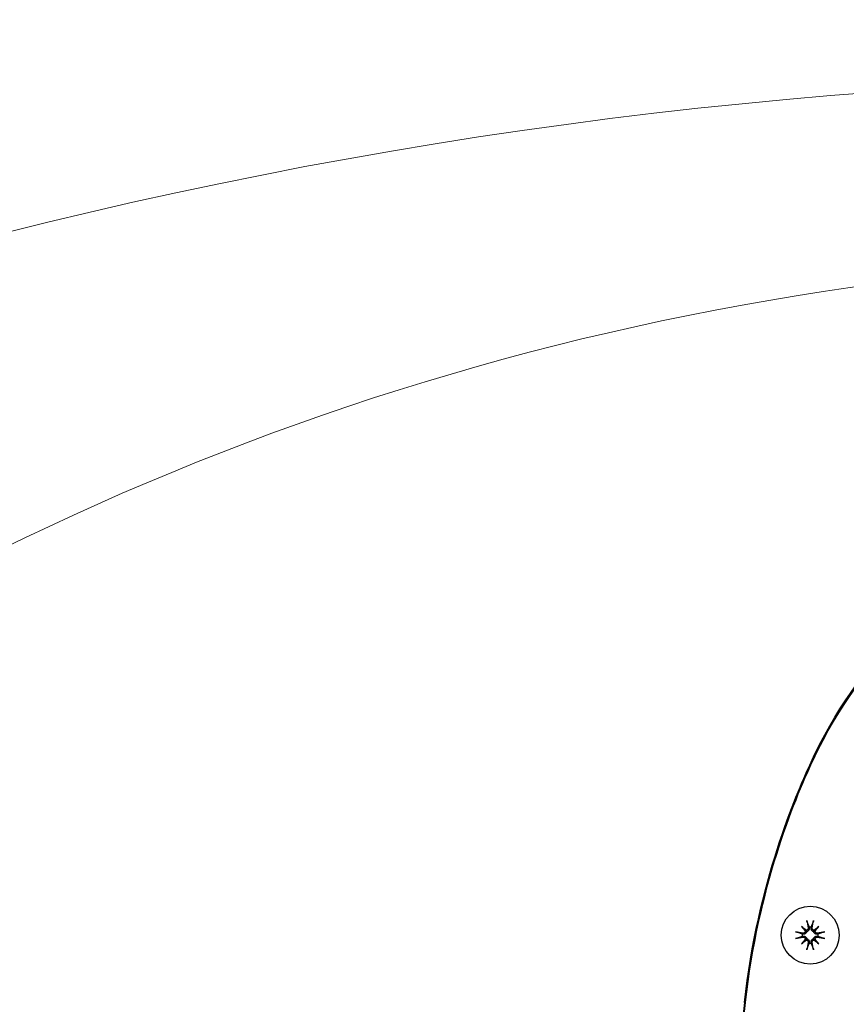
# Model space of a CAD drawing. Header units: millimetres. Extents: x 14 to 2347, y 26 to 1654.
# Tile 21 of 61: x 445 to 501, y 1122 to 1188. Entities that reach past the tile are written whole.
import ezdxf

# ---------------------------------------------------------------- set-up
doc = ezdxf.new("R2010")
doc.units = ezdxf.units.MM
doc.header["$LTSCALE"] = 4
doc.layers.add('可見邊線(ISO)', color=7, linetype='Continuous', lineweight=30)
doc.layers.add('標註(ISO)', color=7, linetype='Continuous', lineweight=9)
doc.styles.add('temp', font='txt')
doc.dimstyles.new('工研院N500', dxfattribs={"dimscale": 4, "dimtxt": 3, "dimasz": 2.5, "dimexe": 1, "dimexo": 1, "dimgap": 0.762, "dimtad": 1, "dimdec": 3, "dimrnd": 1e-08, "dimdsep": 46, "dimtxsty": 'temp', "dimcen": 0.09, "dimdle": 10, "dimclrd": 1, "dimclre": 1, "dimclrt": 7, "dimazin": 2, "dimtfac": 0.666667, "dimtdec": 3, "dimtmove": 0, "dimatfit": 3, "dimfxl": 1, "dimtolj": 1, "dimlwd": 15, "dimlwe": 15, "dimarcsym": 0})

# ---------------------------------------------------------------- blocks, each defined once
blk = doc.blocks.new('*D74')
at = {"layer": 'Defpoints', "color": 0, "linetype": 'Continuous', "transparency": 16777216}
for p in [(292.631, 1090.8), (528.152, 981.463), (528.152, 841.162), (421.12, 751.351)]:
    blk.add_point(p, dxfattribs=at)
at = {"layer": '標註(ISO)', "color": 1, "linetype": 'Continuous', "lineweight": 15, "transparency": 16777216}
for p, q in [((528.152, 985.463), (528.152, 1188.366)), ((418.056, 748.78), (262.178, 617.983))]:
    blk.add_line(p, q, dxfattribs=at)
blk.add_arc((528.152, 841.162), 343.204, 91.6695, 218.3305, dxfattribs=at)
at = {"layer": '標註(ISO)', "color": 1, "linetype": 'Continuous', "transparency": 16777216}
for points in [[(518.129, 1185.887), (518.177, 1182.554), (528.152, 1184.366)], [(260.219, 629.36), (257.635, 627.255), (265.242, 620.554)]]:
    blk.add_solid(points, dxfattribs=at)
at = {"layer": '標註(ISO)', "color": 7, "linetype": 'Continuous', "lineweight": 18, "transparency": 16777216, "insert": (196.505, 980.858), "char_height": 12, "attachment_point": 1, "rotation": 65, "style": 'temp'}
blk.add_mtext('\\A1;130°', dxfattribs=at)
blk = doc.blocks.new('*D76')
at = {"layer": 'Defpoints', "color": 0, "linetype": 'Continuous', "transparency": 16777216}
for p in [(384.256, 1106.692), (528.152, 983.117), (528.152, 981.017), (526.996, 979.264)]:
    blk.add_point(p, dxfattribs=at)
at = {"layer": '標註(ISO)', "color": 1, "linetype": 'Continuous', "lineweight": 15, "transparency": 16777216}
blk.add_line((524.794, 975.924), (420.78, 818.179), dxfattribs=at)
blk.add_arc((528.152, 981.017), 191.051, 92.99933, 233.60067, dxfattribs=at)
at = {"layer": '標註(ISO)', "color": 1, "linetype": 'Continuous', "transparency": 16777216}
for points in [[(518.112, 1173.472), (518.199, 1170.14), (528.152, 1172.067)], [(415.734, 828.607), (413.827, 825.873), (422.982, 821.519)]]:
    blk.add_solid(points, dxfattribs=at)
at = {"layer": '標註(ISO)', "color": 7, "linetype": 'Continuous', "lineweight": 18, "transparency": 16777216, "insert": (323.589, 1021.666), "char_height": 12, "attachment_point": 1, "rotation": 73.3, "style": 'temp'}
blk.add_mtext('\\A1;146.6°', dxfattribs=at)

msp = doc.modelspace()

# ---------------------------------------------------------------- linework, layer by layer
at = {"layer": '可見邊線(ISO)'}
for p, q in [((498.03186, 1126.82603), (498.31025, 1126.54764)), ((499.20074, 1126.82603), (498.92235, 1126.54764)), ((498.03186, 1125.65715), (498.31025, 1125.93554)), ((499.20074, 1125.65715), (498.92235, 1125.93554)), ((494.15492, 1121.67074), (485.40549, 1042.62418)), ((485.47837, 1042.61612), (494.22869, 1121.67074))]:
    msp.add_line(p, q, dxfattribs=at)
msp.add_circle((498.6163, 1126.24159), 1.96, dxfattribs=at)
for start, end in [(82.104465, 97.895535), (172.104465, 187.895535), (352.104465, 7.895535), (262.104465, 277.895535)]:
    msp.add_arc((498.6163, 1126.24159), 0.55006, start, end, dxfattribs=at)
for centre, major_axis, ratio, start_param, end_param in [((498.86418, 1126.28979), (0.66635, -3.42662), 0.08715574, 4.41332035, 4.56725609), ((498.36842, 1126.28979), (0.66635, 3.42662), 0.08715574, 4.85752187, 5.01145761), ((499.00675, 1126.56559), (-2.21069, 2.6641), 0.17364818, 1.33077346, 1.45285674), ((498.2923, 1125.85114), (2.6641, -2.21069), 0.17364818, 1.68873592, 1.81081919), ((498.30328, 1126.65725), (-0.07534, -0.09079), 0.86822375, 0.82665702, 1.31026685), ((498.94029, 1125.85114), (2.6641, 2.21069), 0.17364818, 1.33077346, 1.45285674), ((498.92931, 1126.65725), (-0.07534, 0.09079), 0.86822375, 1.8313258, 2.31493563), ((498.22585, 1126.56559), (-2.21069, -2.6641), 0.17364818, 1.68873592, 1.81081919), ((498.56809, 1125.99371), (-3.42662, 0.66635), 0.08715574, 4.85752187, 5.01145761), ((498.56809, 1126.48947), (3.42662, 0.66635), 0.08715574, 4.41332035, 4.56725609), ((499.00675, 1125.91759), (2.21069, 2.6641), 0.17364818, 1.68873592, 1.81081919), ((498.2923, 1126.63204), (-2.6641, -2.21069), 0.17364818, 1.33077346, 1.45285674), ((498.20063, 1126.5546), (-0.09079, -0.07534), 0.86822375, 1.8313258, 2.31493563), ((498.20063, 1125.92858), (0.09079, -0.07534), 0.86822375, 0.82665702, 1.31026685), ((498.30328, 1125.82592), (0.07534, -0.09079), 0.86822375, 1.8313258, 2.31493563), ((498.92931, 1125.82592), (0.07534, 0.09079), 0.86822375, 0.82665702, 1.31026685), ((498.94029, 1126.63204), (-2.6641, 2.21069), 0.17364818, 1.68873592, 1.81081919), ((499.03196, 1126.5546), (-0.09079, 0.07534), 0.86822375, 0.82665702, 1.31026685), ((499.03196, 1125.92858), (0.09079, 0.07534), 0.86822375, 1.8313258, 2.31493563), ((498.22585, 1125.91759), (2.21069, -2.6641), 0.17364818, 1.33077346, 1.45285674), ((498.6645, 1125.99371), (-3.42662, -0.66635), 0.08715574, 4.41332035, 4.56725609), ((498.6645, 1126.48947), (3.42662, -0.66635), 0.08715574, 4.85752187, 5.01145761), ((498.86418, 1126.19339), (-0.66635, -3.42662), 0.08715574, 4.85752187, 5.01145761), ((498.36842, 1126.19339), (-0.66635, 3.42662), 0.08715574, 4.41332035, 4.56725609)]:
    msp.add_ellipse(centre, major_axis=major_axis, ratio=ratio, start_param=start_param, end_param=end_param, dxfattribs=at)
for points, knots in [([(494.15492, 1121.67074), (495.05336, 1129.78765), (497.71446, 1135.9), (500.37345, 1141.67083), (502.26381, 1144.15311), (505.83029, 1147.60253), (508.83129, 1150.12309), (518.09264, 1153.78575), (523.66598, 1154.45379), (533.06661, 1154.45379), (538.63996, 1153.78575), (547.9013, 1150.12309), (550.9023, 1147.60253), (554.46878, 1144.15311), (556.35914, 1141.67083), (559.01813, 1135.9), (561.67924, 1129.78765), (562.57768, 1121.67074)], [0, 0, 0, 0, 3.49991966, 3.49991966, 10.72670674, 10.72670674, 16.55080291, 16.55080291, 23.01804161, 23.01804161, 29.48528042, 29.48528042, 35.30937675, 35.30937675, 42.53616407, 42.53616407, 46.0360839, 46.0360839, 46.0360839, 46.0360839]), ([(494.22869, 1121.67074), (495.08505, 1129.40752), (497.49646, 1135.31411), (500.6399, 1141.97883), (502.58707, 1144.4292), (506.3756, 1147.95872), (509.36177, 1150.34285), (518.47344, 1153.75268), (524.09937, 1154.47984), (533.63671, 1154.28635), (538.20179, 1153.6419), (546.83585, 1150.67013), (549.8303, 1148.35133), (553.73812, 1144.8992), (555.77846, 1142.49377), (559.25492, 1135.38037), (561.65515, 1129.3388), (562.50391, 1121.67074)], [0, 0, 0, 0, 3.33600927, 3.33600927, 8.06574161, 8.06574161, 12.140178, 12.140178, 16.51638152, 16.51638152, 20.05987587, 20.05987587, 24.1242074, 24.1242074, 29.01459036, 29.01459036, 32.9401167, 32.9401167, 32.9401167, 32.9401167]), ([(498.4089, 1127.13074), (498.40722, 1127.13511), (498.40514, 1127.14158), (498.40085, 1127.15651), (498.39787, 1127.16816), (498.39283, 1127.18986), (498.38988, 1127.20373), (498.38584, 1127.22451), (498.38399, 1127.23472), (498.38246, 1127.24388)], [0.0475683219, 0.0475683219, 0.0475683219, 0.0475683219, 0.0518037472, 0.0518037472, 0.0569688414, 0.0569688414, 0.0621348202, 0.0621348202, 0.0660399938, 0.0660399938, 0.0660399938, 0.0660399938]), ([(498.85014, 1127.24388), (498.84861, 1127.23472), (498.84676, 1127.22451), (498.84272, 1127.20373), (498.83977, 1127.18986), (498.83472, 1127.16816), (498.83174, 1127.15651), (498.82746, 1127.14158), (498.82538, 1127.13511), (498.8237, 1127.13074)], [0.0168342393, 0.0168342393, 0.0168342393, 0.0168342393, 0.0207394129, 0.0207394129, 0.0259053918, 0.0259053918, 0.0310704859, 0.0310704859, 0.0353059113, 0.0353059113, 0.0353059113, 0.0353059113]), ([(498.4723, 1126.7279), (498.47528, 1126.71144), (498.47522, 1126.69324), (498.46778, 1126.65832), (498.4604, 1126.64161), (498.44147, 1126.61398), (498.42872, 1126.60116), (498.39918, 1126.58166), (498.38238, 1126.57498), (498.36407, 1126.57133), (498.36207, 1126.57098), (498.36004, 1126.57067)], [0, 0, 0, 0, 0.0072458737, 0.0072458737, 0.0144917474, 0.0144917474, 0.0216328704, 0.0216328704, 0.0287739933, 0.0287739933, 0.0296410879, 0.0296410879, 0.0296410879, 0.0296410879]), ([(498.55123, 1126.74325), (498.55316, 1126.73532), (498.55461, 1126.72737), (498.55812, 1126.69973), (498.55795, 1126.6779), (498.5507, 1126.63497), (498.54363, 1126.61386), (498.52612, 1126.57936), (498.51508, 1126.56286), (498.48797, 1126.53338), (498.47188, 1126.5204), (498.4389, 1126.50067), (498.41986, 1126.49263), (498.39201, 1126.48549), (498.38348, 1126.48388), (498.37508, 1126.48281)], [0.1207276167, 0.1207276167, 0.1207276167, 0.1207276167, 0.1245879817, 0.1245879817, 0.1342557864, 0.1342557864, 0.1439235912, 0.1439235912, 0.152159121, 0.152159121, 0.1603946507, 0.1603946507, 0.1686301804, 0.1686301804, 0.1722209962, 0.1722209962, 0.1722209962, 0.1722209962]), ([(498.85752, 1126.48281), (498.84911, 1126.48388), (498.84059, 1126.48549), (498.81274, 1126.49263), (498.79369, 1126.50067), (498.76071, 1126.5204), (498.74463, 1126.53338), (498.71752, 1126.56286), (498.70648, 1126.57936), (498.68897, 1126.61386), (498.68189, 1126.63497), (498.67464, 1126.6779), (498.67448, 1126.69973), (498.67698, 1126.71948), (498.67799, 1126.72737), (498.67944, 1126.73532), (498.68137, 1126.74325)], [-0.0476330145, -0.0476330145, -0.0476330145, -0.0476330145, -0.0440421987, -0.0440421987, -0.035806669, -0.035806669, -0.0275711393, -0.0275711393, -0.0193356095, -0.0193356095, -0.0096678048, -0.0096678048, 0, 0, 0, 0.003860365, 0.003860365, 0.003860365, 0.003860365]), ([(498.87255, 1126.57067), (498.86189, 1126.57229), (498.85116, 1126.57527), (498.82465, 1126.58633), (498.80972, 1126.59654), (498.78603, 1126.62008), (498.77571, 1126.63501), (498.76188, 1126.66767), (498.75838, 1126.68541), (498.75803, 1126.71046), (498.75872, 1126.7192), (498.7603, 1126.7279)], [0.0172141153, 0.0172141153, 0.0172141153, 0.0172141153, 0.0216673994, 0.0216673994, 0.0288082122, 0.0288082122, 0.0359902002, 0.0359902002, 0.0431721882, 0.0431721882, 0.046823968, 0.046823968, 0.046823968, 0.046823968]), ([(497.61401, 1126.47543), (497.62317, 1126.4739), (497.63338, 1126.47205), (497.65415, 1126.46801), (497.66803, 1126.46506), (497.68973, 1126.46002), (497.70138, 1126.45703), (497.71631, 1126.45275), (497.72278, 1126.45067), (497.72715, 1126.44899)], [0.0168342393, 0.0168342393, 0.0168342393, 0.0168342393, 0.0207394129, 0.0207394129, 0.0259053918, 0.0259053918, 0.0310704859, 0.0310704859, 0.0353059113, 0.0353059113, 0.0353059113, 0.0353059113]), ([(497.72715, 1126.03419), (497.72278, 1126.03251), (497.71631, 1126.03043), (497.70138, 1126.02614), (497.68973, 1126.02316), (497.66803, 1126.01812), (497.65415, 1126.01517), (497.63338, 1126.01113), (497.62317, 1126.00928), (497.61401, 1126.00775)], [0.0475683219, 0.0475683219, 0.0475683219, 0.0475683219, 0.0518037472, 0.0518037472, 0.0569688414, 0.0569688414, 0.0621348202, 0.0621348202, 0.0660399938, 0.0660399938, 0.0660399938, 0.0660399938]), ([(498.37508, 1126.48281), (498.37401, 1126.47441), (498.3724, 1126.46588), (498.36525, 1126.43803), (498.35722, 1126.41899), (498.33749, 1126.386), (498.32451, 1126.36992), (498.29503, 1126.34281), (498.27852, 1126.33177), (498.24403, 1126.31426), (498.22292, 1126.30719), (498.17999, 1126.29993), (498.15816, 1126.29977), (498.1384, 1126.30228), (498.13051, 1126.30328), (498.12256, 1126.30473), (498.11464, 1126.30666)], [-0.0476330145, -0.0476330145, -0.0476330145, -0.0476330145, -0.0440421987, -0.0440421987, -0.035806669, -0.035806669, -0.0275711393, -0.0275711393, -0.0193356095, -0.0193356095, -0.0096678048, -0.0096678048, 0, 0, 0, 0.003860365, 0.003860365, 0.003860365, 0.003860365]), ([(498.11464, 1126.17652), (498.12256, 1126.17845), (498.13051, 1126.1799), (498.15816, 1126.18341), (498.17999, 1126.18325), (498.22292, 1126.17599), (498.24403, 1126.16892), (498.27852, 1126.15141), (498.29503, 1126.14037), (498.32451, 1126.11326), (498.33749, 1126.09717), (498.35722, 1126.06419), (498.36525, 1126.04515), (498.3724, 1126.0173), (498.37401, 1126.00877), (498.37508, 1126.00037)], [0.1207276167, 0.1207276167, 0.1207276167, 0.1207276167, 0.1245879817, 0.1245879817, 0.1342557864, 0.1342557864, 0.1439235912, 0.1439235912, 0.152159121, 0.152159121, 0.1603946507, 0.1603946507, 0.1686301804, 0.1686301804, 0.1722209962, 0.1722209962, 0.1722209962, 0.1722209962]), ([(498.28722, 1126.49785), (498.28559, 1126.48718), (498.28262, 1126.47645), (498.27155, 1126.44994), (498.26135, 1126.43501), (498.23781, 1126.41132), (498.22288, 1126.401), (498.19022, 1126.38717), (498.17248, 1126.38367), (498.14742, 1126.38332), (498.13869, 1126.38401), (498.12999, 1126.38559)], [0.0172141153, 0.0172141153, 0.0172141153, 0.0172141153, 0.0216673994, 0.0216673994, 0.0288082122, 0.0288082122, 0.0359902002, 0.0359902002, 0.0431721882, 0.0431721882, 0.046823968, 0.046823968, 0.046823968, 0.046823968]), ([(498.12999, 1126.09759), (498.14645, 1126.10058), (498.16465, 1126.10051), (498.19956, 1126.09307), (498.21628, 1126.0857), (498.24391, 1126.06676), (498.25673, 1126.05401), (498.27623, 1126.02447), (498.28291, 1126.00767), (498.28656, 1125.98937), (498.28691, 1125.98736), (498.28722, 1125.98533)], [0, 0, 0, 0, 0.0072458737, 0.0072458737, 0.0144917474, 0.0144917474, 0.0216328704, 0.0216328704, 0.0287739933, 0.0287739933, 0.0296410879, 0.0296410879, 0.0296410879, 0.0296410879]), ([(498.31025, 1126.54764), (498.31471, 1126.54318), (498.31878, 1126.53911), (498.34249, 1126.5154), (498.35873, 1126.49915), (498.37472, 1126.48317), (498.3749, 1126.48299), (498.37508, 1126.48281)], [-2.828207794, -2.828207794, -2.828207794, -2.828207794, -2.812267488, -2.812267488, -2.724384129, -2.724384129, -2.723378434, -2.723378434, -2.723378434, -2.723378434]), ([(498.31025, 1125.93554), (498.31471, 1125.94), (498.31878, 1125.94407), (498.34249, 1125.96778), (498.35873, 1125.98402), (498.37472, 1126.00001), (498.3749, 1126.00019), (498.37508, 1126.00037)], [-2.828207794, -2.828207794, -2.828207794, -2.828207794, -2.812267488, -2.812267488, -2.724384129, -2.724384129, -2.723378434, -2.723378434, -2.723378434, -2.723378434]), ([(498.36004, 1125.91251), (498.37071, 1125.91089), (498.38143, 1125.90791), (498.40795, 1125.89685), (498.42288, 1125.88664), (498.44657, 1125.8631), (498.45689, 1125.84817), (498.47072, 1125.81551), (498.47422, 1125.79777), (498.47456, 1125.77272), (498.47388, 1125.76398), (498.4723, 1125.75528)], [0.0172141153, 0.0172141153, 0.0172141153, 0.0172141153, 0.0216673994, 0.0216673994, 0.0288082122, 0.0288082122, 0.0359902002, 0.0359902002, 0.0431721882, 0.0431721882, 0.046823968, 0.046823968, 0.046823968, 0.046823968]), ([(498.37508, 1126.00037), (498.38348, 1125.9993), (498.39201, 1125.99769), (498.41986, 1125.99054), (498.4389, 1125.98251), (498.47188, 1125.96278), (498.48797, 1125.9498), (498.51508, 1125.92032), (498.52612, 1125.90382), (498.54363, 1125.86932), (498.5507, 1125.84821), (498.55795, 1125.80528), (498.55812, 1125.78345), (498.55561, 1125.76369), (498.55461, 1125.7558), (498.55316, 1125.74786), (498.55123, 1125.73993)], [-0.0476330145, -0.0476330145, -0.0476330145, -0.0476330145, -0.0440421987, -0.0440421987, -0.035806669, -0.035806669, -0.0275711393, -0.0275711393, -0.0193356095, -0.0193356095, -0.0096678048, -0.0096678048, 0, 0, 0, 0.003860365, 0.003860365, 0.003860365, 0.003860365]), ([(498.68137, 1125.73993), (498.67944, 1125.74786), (498.67799, 1125.7558), (498.67448, 1125.78345), (498.67464, 1125.80528), (498.68189, 1125.84821), (498.68897, 1125.86932), (498.70648, 1125.90382), (498.71752, 1125.92032), (498.74463, 1125.9498), (498.76071, 1125.96278), (498.79369, 1125.98251), (498.81274, 1125.99054), (498.84059, 1125.99769), (498.84911, 1125.9993), (498.85752, 1126.00037)], [0.1207276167, 0.1207276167, 0.1207276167, 0.1207276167, 0.1245879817, 0.1245879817, 0.1342557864, 0.1342557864, 0.1439235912, 0.1439235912, 0.152159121, 0.152159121, 0.1603946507, 0.1603946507, 0.1686301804, 0.1686301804, 0.1722209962, 0.1722209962, 0.1722209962, 0.1722209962]), ([(498.7603, 1125.75528), (498.75731, 1125.77174), (498.75737, 1125.78994), (498.76481, 1125.82486), (498.77219, 1125.84157), (498.79113, 1125.8692), (498.80388, 1125.88202), (498.83342, 1125.90152), (498.85022, 1125.9082), (498.86852, 1125.91185), (498.87053, 1125.9122), (498.87255, 1125.91251)], [0, 0, 0, 0, 0.0072458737, 0.0072458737, 0.0144917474, 0.0144917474, 0.0216328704, 0.0216328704, 0.0287739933, 0.0287739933, 0.0296410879, 0.0296410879, 0.0296410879, 0.0296410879]), ([(498.92235, 1126.54764), (498.91789, 1126.54318), (498.91382, 1126.53911), (498.89011, 1126.5154), (498.87386, 1126.49915), (498.85788, 1126.48317), (498.8577, 1126.48299), (498.85752, 1126.48281)], [-2.828207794, -2.828207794, -2.828207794, -2.828207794, -2.812267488, -2.812267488, -2.724384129, -2.724384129, -2.723378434, -2.723378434, -2.723378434, -2.723378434]), ([(499.11796, 1126.30666), (499.11003, 1126.30473), (499.10208, 1126.30328), (499.07443, 1126.29977), (499.05261, 1126.29993), (499.00968, 1126.30719), (498.98857, 1126.31426), (498.95407, 1126.33177), (498.93757, 1126.34281), (498.90809, 1126.36992), (498.89511, 1126.386), (498.87538, 1126.41899), (498.86734, 1126.43803), (498.8602, 1126.46588), (498.85859, 1126.47441), (498.85752, 1126.48281)], [0.1207276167, 0.1207276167, 0.1207276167, 0.1207276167, 0.1245879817, 0.1245879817, 0.1342557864, 0.1342557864, 0.1439235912, 0.1439235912, 0.152159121, 0.152159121, 0.1603946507, 0.1603946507, 0.1686301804, 0.1686301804, 0.1722209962, 0.1722209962, 0.1722209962, 0.1722209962]), ([(498.85752, 1126.00037), (498.85859, 1126.00877), (498.8602, 1126.0173), (498.86734, 1126.04515), (498.87538, 1126.06419), (498.89511, 1126.09717), (498.90809, 1126.11326), (498.93757, 1126.14037), (498.95407, 1126.15141), (498.98857, 1126.16892), (499.00968, 1126.17599), (499.05261, 1126.18325), (499.07443, 1126.18341), (499.09419, 1126.1809), (499.10208, 1126.1799), (499.11003, 1126.17845), (499.11796, 1126.17652)], [-0.0476330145, -0.0476330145, -0.0476330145, -0.0476330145, -0.0440421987, -0.0440421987, -0.035806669, -0.035806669, -0.0275711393, -0.0275711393, -0.0193356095, -0.0193356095, -0.0096678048, -0.0096678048, 0, 0, 0, 0.003860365, 0.003860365, 0.003860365, 0.003860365]), ([(498.92235, 1125.93554), (498.91789, 1125.94), (498.91382, 1125.94407), (498.89011, 1125.96778), (498.87386, 1125.98402), (498.85788, 1126.00001), (498.8577, 1126.00019), (498.85752, 1126.00037)], [-2.828207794, -2.828207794, -2.828207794, -2.828207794, -2.812267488, -2.812267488, -2.724384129, -2.724384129, -2.723378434, -2.723378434, -2.723378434, -2.723378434]), ([(499.10261, 1126.38559), (499.08614, 1126.3826), (499.06795, 1126.38267), (499.03303, 1126.39011), (499.01632, 1126.39748), (498.98868, 1126.41642), (498.97587, 1126.42917), (498.95637, 1126.45871), (498.94968, 1126.47551), (498.94604, 1126.49381), (498.94569, 1126.49582), (498.94538, 1126.49785)], [0, 0, 0, 0, 0.0072458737, 0.0072458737, 0.0144917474, 0.0144917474, 0.0216328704, 0.0216328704, 0.0287739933, 0.0287739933, 0.0296410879, 0.0296410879, 0.0296410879, 0.0296410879]), ([(498.94538, 1125.98533), (498.947, 1125.996), (498.94998, 1126.00672), (498.96104, 1126.03324), (498.97125, 1126.04817), (498.99479, 1126.07186), (499.00971, 1126.08218), (499.04238, 1126.09601), (499.06011, 1126.09951), (499.08517, 1126.09986), (499.09391, 1126.09917), (499.10261, 1126.09759)], [0.0172141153, 0.0172141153, 0.0172141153, 0.0172141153, 0.0216673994, 0.0216673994, 0.0288082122, 0.0288082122, 0.0359902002, 0.0359902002, 0.0431721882, 0.0431721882, 0.046823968, 0.046823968, 0.046823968, 0.046823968]), ([(499.50545, 1126.44899), (499.50982, 1126.45067), (499.51629, 1126.45275), (499.53122, 1126.45703), (499.54287, 1126.46002), (499.56457, 1126.46506), (499.57844, 1126.46801), (499.59922, 1126.47205), (499.60943, 1126.4739), (499.61859, 1126.47543)], [0.0475683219, 0.0475683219, 0.0475683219, 0.0475683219, 0.0518037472, 0.0518037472, 0.0569688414, 0.0569688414, 0.0621348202, 0.0621348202, 0.0660399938, 0.0660399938, 0.0660399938, 0.0660399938]), ([(499.61859, 1126.00775), (499.60943, 1126.00928), (499.59922, 1126.01113), (499.57844, 1126.01517), (499.56457, 1126.01812), (499.54287, 1126.02316), (499.53122, 1126.02614), (499.51629, 1126.03043), (499.50982, 1126.03251), (499.50545, 1126.03419)], [0.0168342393, 0.0168342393, 0.0168342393, 0.0168342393, 0.0207394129, 0.0207394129, 0.0259053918, 0.0259053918, 0.0310704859, 0.0310704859, 0.0353059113, 0.0353059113, 0.0353059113, 0.0353059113]), ([(498.38246, 1125.2393), (498.38399, 1125.24846), (498.38584, 1125.25867), (498.38988, 1125.27944), (498.39283, 1125.29332), (498.39787, 1125.31502), (498.40085, 1125.32667), (498.40514, 1125.3416), (498.40722, 1125.34807), (498.4089, 1125.35244)], [0.0168342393, 0.0168342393, 0.0168342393, 0.0168342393, 0.0207394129, 0.0207394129, 0.0259053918, 0.0259053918, 0.0310704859, 0.0310704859, 0.0353059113, 0.0353059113, 0.0353059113, 0.0353059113]), ([(498.8237, 1125.35244), (498.82538, 1125.34807), (498.82746, 1125.3416), (498.83174, 1125.32667), (498.83472, 1125.31502), (498.83977, 1125.29332), (498.84272, 1125.27944), (498.84676, 1125.25867), (498.84861, 1125.24846), (498.85014, 1125.2393)], [0.0475683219, 0.0475683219, 0.0475683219, 0.0475683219, 0.0518037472, 0.0518037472, 0.0569688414, 0.0569688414, 0.0621348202, 0.0621348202, 0.0660399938, 0.0660399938, 0.0660399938, 0.0660399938])]:
    msp.add_open_spline(points, degree=3, knots=knots, dxfattribs=at)
for points, weights in [([(498.4089, 1127.13074), (498.49092, 1126.91722), (498.54074, 1126.78643)], [1.00480921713, 1.03376991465, 1]), ([(498.54074, 1126.78643), (498.5462, 1126.76394), (498.55123, 1126.74325)], [1, 1.03935638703, 1.0783666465]), ([(498.68137, 1126.74325), (498.68639, 1126.76394), (498.69186, 1126.78643)], [1.07836664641, 1.03935638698, 1]), ([(498.69186, 1126.78643), (498.74167, 1126.91722), (498.8237, 1127.13074)], [1, 1.03376991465, 1.00480921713]), ([(498.07145, 1126.31715), (497.94067, 1126.36697), (497.72715, 1126.44899)], [1, 1.03376991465, 1.00480921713]), ([(497.72715, 1126.03419), (497.94067, 1126.11621), (498.07145, 1126.16603)], [1.00480921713, 1.03376991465, 1]), ([(498.11464, 1126.30666), (498.09395, 1126.31168), (498.07145, 1126.31715)], [1.07836664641, 1.03935638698, 1]), ([(498.07145, 1126.16603), (498.09395, 1126.17149), (498.11464, 1126.17652)], [1, 1.03935638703, 1.0783666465]), ([(499.16114, 1126.31715), (499.13865, 1126.31168), (499.11796, 1126.30666)], [1, 1.03935638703, 1.0783666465]), ([(499.11796, 1126.17652), (499.13865, 1126.17149), (499.16114, 1126.16603)], [1.07836664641, 1.03935638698, 1]), ([(499.50545, 1126.44899), (499.29193, 1126.36697), (499.16114, 1126.31715)], [1.00480921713, 1.03376991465, 1]), ([(499.16114, 1126.16603), (499.29193, 1126.11621), (499.50545, 1126.03419)], [1, 1.03376991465, 1.00480921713]), ([(498.54074, 1125.69675), (498.49092, 1125.56596), (498.4089, 1125.35244)], [1, 1.03376991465, 1.00480921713]), ([(498.55123, 1125.73993), (498.5462, 1125.71924), (498.54074, 1125.69675)], [1.07836664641, 1.03935638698, 1]), ([(498.69186, 1125.69675), (498.68639, 1125.71924), (498.68137, 1125.73993)], [1, 1.03935638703, 1.0783666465]), ([(498.8237, 1125.35244), (498.74167, 1125.56596), (498.69186, 1125.69675)], [1.00480921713, 1.03376991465, 1])]:
    msp.add_rational_spline(points, weights, degree=2, dxfattribs=at)

# ---------------------------------------------------------------- dimensions: what is measured, and where the dimension line sits
at = {"layer": '標註(ISO)', "color": 1, "linetype": 'Continuous', "lineweight": 18, "true_color": 0xff0000}
for base, center, p1, p2, override, picture, middle in [((292.63098, 1090.79962), (528.15208, 841.16184), (528.15208, 981.46331), (421.12008, 751.35132), {"dimgap": 0.762, "dimadec": 2, "dimtol": 0, "dimlim": 0, "dimtp": 0, "dimtm": 0, "dimtdec": 3}, '*D74', (217.10333, 986.20625)), ((384.25642, 1106.69239), (528.15208, 981.01671), (528.15208, 983.11671), (526.99607, 979.26353), {"dimgap": 0.762, "dimse1": 1, "dimadec": 2, "dimtol": 0, "dimlim": 0, "dimtp": 0, "dimtm": 0, "dimtdec": 3}, '*D76', (345.15951, 1035.91712))]:
    dim = msp.add_angular_dim_3p(base=base, center=center, p1=p1, p2=p2, dimstyle='工研院N500', override=override, dxfattribs=at)
    dim.commit()
    dim.dimension.update_dxf_attribs({"geometry": picture, "text_midpoint": middle, "dimtype": 165})

doc.saveas('drawing.dxf')
